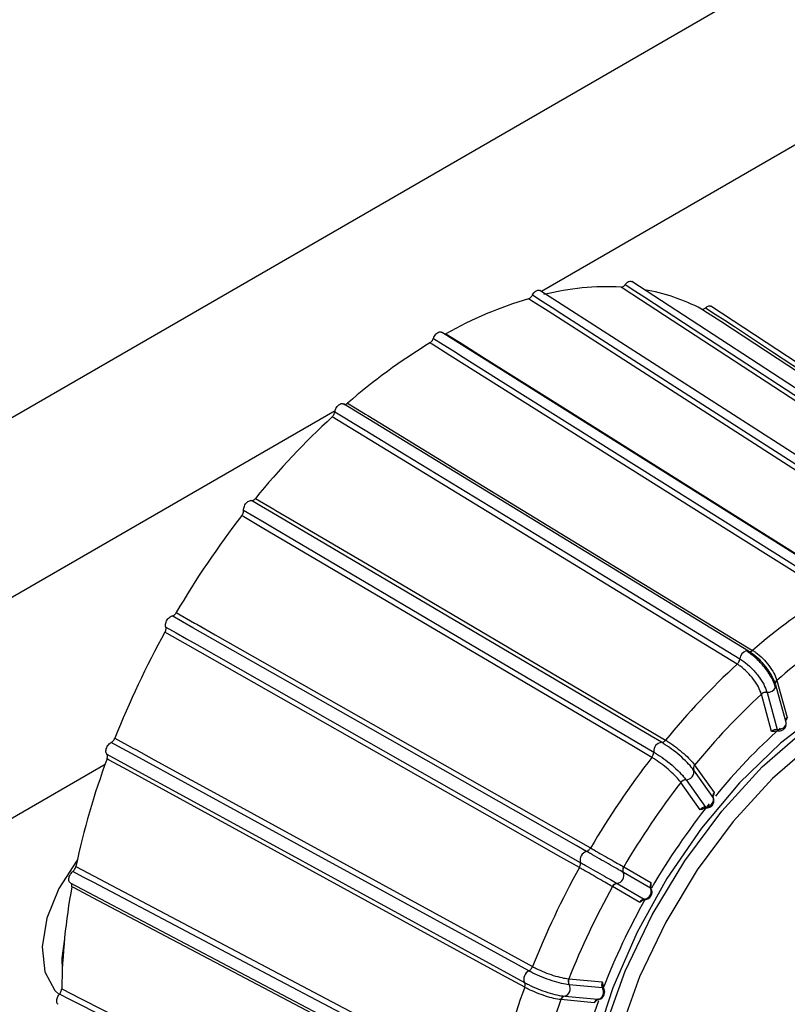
# Model space of a CAD drawing. Extents: x 5 to 297, y -3 to 205.
# Tile 30 of 38: x 231.53 to 234.26, y 99.23 to 102.72. Entities that reach past the tile are written whole.
import ezdxf

# ---------------------------------------------------------------- set-up
doc = ezdxf.new("R2010")
doc.units = 0
doc.layers.get('0').update_dxf_attribs({"linetype": 'CONTINUOUS'})

msp = doc.modelspace()

# ---------------------------------------------------------------- linework, layer by layer
at = {"color": 7, "linetype": 'CONTINUOUS'}
for p, q in [((231.0773, 101.0617), (235.8172, 103.798)), ((235.0871, 100.8906), (233.7059, 101.7909)), ((234.779, 100.8609), (233.3797, 101.7594)), ((235.3525, 100.8081), (233.9868, 101.7036)), ((234.4491, 100.721), (233.0306, 101.6114)), ((234.1199, 100.4806), (232.6822, 101.357)), ((234.0801, 100.4344), (232.6424, 101.3107)), ((234.1206, 100.4801), (234.1213, 100.4798)), ((234.2535, 100.2276), (234.2172, 100.3596)), ((234.2208, 100.3765), (234.2571, 100.2446)), ((234.1658, 100.3276), (234.1657, 100.3283)), ((234.2022, 100.1957), (234.1658, 100.3276)), ((234.1857, 100.3348), (234.1859, 100.3341)), ((234.1859, 100.3341), (234.222, 100.2029)), ((231.1065, 99.6581), (231.8365, 100.0796)), ((233.929, 100.0763), (233.998, 99.979)), ((233.926, 100.0581), (233.9256, 100.0587)), ((233.9945, 99.9614), (233.926, 100.0581)), ((233.8799, 100.0147), (233.8796, 100.0152)), ((233.9489, 99.9174), (233.8799, 100.0147)), ((233.8983, 100.0245), (233.8987, 100.0239)), ((233.8987, 100.0239), (233.9672, 99.9272)), ((231.7327, 99.7167), (233.2225, 98.9316)), ((233.6762, 99.6952), (233.6756, 99.6956)), ((233.7725, 99.6396), (233.6762, 99.6952)), ((233.6772, 99.7153), (233.7741, 99.6593)), ((231.7132, 99.6587), (233.203, 98.8736)), ((233.6534, 99.6567), (233.654, 99.6564)), ((233.654, 99.6564), (233.7503, 99.6007)), ((233.6372, 99.6452), (233.6368, 99.6455)), ((233.7342, 99.5893), (233.6372, 99.6452)), ((233.4824, 99.3181), (233.6007, 99.3073)), ((231.6577, 99.2771), (231.6741, 99.2621)), ((233.484, 99.2973), (233.4834, 99.2974)), ((233.6016, 99.2865), (233.484, 99.2973)), ((233.4543, 99.2444), (233.4538, 99.2445)), ((233.5726, 99.2336), (233.4543, 99.2444)), ((233.4678, 99.2564), (233.4684, 99.2564)), ((233.4684, 99.2564), (233.586, 99.2456)), ((233.5877, 99.2456), (233.586, 99.2456))]:
    msp.add_line(p, q, dxfattribs=at)
at = {"color": 1, "linetype": 'CONTINUOUS'}
for p, q in [((236.0986, 103.3219), (233.3856, 101.7557)), ((232.6532, 101.3329), (231.361, 100.5869)), ((232.697, 101.3581), (232.6884, 101.3532))]:
    msp.add_line(p, q, dxfattribs=at)
at = {"color": 7, "linetype": 'CONTINUOUS', "flags": 128}
for points in [[(235.0495, 100.871), (234.988, 100.9111), (234.7417, 101.0716), (233.7371, 101.7264), (233.6756, 101.7665), (233.6683, 101.7713)], [(233.683, 101.7806), (233.7173, 101.7583), (233.7519, 101.7357), (233.7862, 101.7134), (233.9234, 101.6239), (234.4722, 101.2662), (235.0643, 100.8803)], [(234.7387, 100.8317), (234.6764, 100.8717), (234.4269, 101.0319), (233.4092, 101.6854), (233.3469, 101.7255), (233.3395, 101.7302)], [(233.3535, 101.7436), (233.3882, 101.7213), (233.4233, 101.6988), (233.458, 101.6765), (233.597, 101.5872), (234.153, 101.2302), (234.7527, 100.845)], [(235.3193, 100.798), (235.2584, 100.8379), (235.0149, 100.9975), (234.0216, 101.6488), (233.9608, 101.6888), (233.9535, 101.6935)], [(233.968, 101.6982), (234.0019, 101.6759), (234.0361, 101.6535), (234.07, 101.6313), (234.2057, 101.5423), (234.7483, 101.1865), (235.3338, 100.8027)], [(233.0019, 101.5896), (233.0371, 101.5675), (233.0727, 101.5452), (233.1079, 101.5231), (233.2488, 101.4346), (233.8124, 101.0809), (234.4204, 100.6992)], [(233.0463, 101.6059), (233.1095, 101.5662), (233.117, 101.5615), (233.1802, 101.5218), (233.4332, 101.363), (234.4648, 100.7155)], [(234.4081, 100.6827), (234.3448, 100.7224), (234.092, 100.8812), (233.0603, 101.5288), (232.9971, 101.5685), (232.9896, 101.5732)], [(232.697, 101.3594), (232.7611, 101.3203), (232.7687, 101.3157), (232.8328, 101.2766), (233.0892, 101.1203), (234.1347, 100.483)], [(232.6522, 101.3292), (232.6879, 101.3074), (232.7239, 101.2855), (232.7596, 101.2637), (232.9024, 101.1766), (233.4737, 100.8284), (234.0899, 100.4528)], [(232.3705, 101.0221), (232.4353, 100.9839), (232.443, 100.9793), (232.5079, 100.9411), (232.7675, 100.7882), (233.826, 100.1647)], [(233.8113, 100.157), (233.7751, 100.1783), (233.6305, 100.2634), (233.0522, 100.6041), (232.4283, 100.9716), (232.3921, 100.9929), (232.3557, 101.0144)], [(233.7772, 100.1034), (233.7123, 100.1417), (233.4528, 100.2945), (232.3942, 100.9181), (232.3293, 100.9563), (232.3216, 100.9609)], [(232.3283, 100.98), (232.3644, 100.9587), (232.4008, 100.9372), (232.437, 100.916), (232.5816, 100.8308), (233.1599, 100.4901), (233.7838, 100.1226)], [(233.5453, 99.7702), (233.5087, 99.7909), (233.3626, 99.8739), (232.7782, 100.2055), (232.1477, 100.5634), (232.1112, 100.5841), (232.0744, 100.605)], [(232.0888, 100.617), (232.1544, 100.5798), (232.1622, 100.5754), (232.2277, 100.5382), (232.49, 100.3893), (233.5597, 99.7822)], [(232.0521, 100.5659), (232.0886, 100.5452), (232.1254, 100.5243), (232.162, 100.5036), (232.3081, 100.4206), (232.8925, 100.0889), (233.5229, 99.7311)], [(233.5199, 99.7125), (233.4544, 99.7497), (233.1922, 99.8986), (232.1224, 100.5057), (232.0568, 100.543), (232.0491, 100.5474)], [(234.2162, 100.362), (234.2155, 100.3637), (234.2154, 100.3639)], [(234.4274, 100.2975), (234.3859, 100.2707), (234.2342, 100.1544), (234.0887, 100.0136), (233.9531, 99.852), (233.8309, 99.6738), (233.7252, 99.4836), (233.6389, 99.2863), (233.5742, 99.087), (233.5327, 98.8908), (233.5154, 98.703), (233.523, 98.5282), (233.5551, 98.3712), (233.6109, 98.2358), (233.689, 98.1257), (233.7873, 98.0436), (233.8214, 98.0244)], [(233.8379, 98.0159), (233.7899, 98.0443), (233.6918, 98.1328), (233.6155, 98.2504), (233.563, 98.3939), (233.5356, 98.5594), (233.5343, 98.7425), (233.5589, 98.938), (233.6088, 99.1407), (233.6827, 99.345), (233.7786, 99.5454), (233.8937, 99.7364), (234.0251, 99.9128), (234.1691, 100.0697), (234.3217, 100.203), (234.4789, 100.3089)], [(234.5064, 100.2606), (234.3539, 100.1579), (234.2058, 100.0285), (234.0661, 99.8762), (233.9386, 99.7051), (233.8268, 99.5197), (233.7338, 99.3253), (233.6621, 99.127), (233.6136, 98.9303), (233.5897, 98.7405), (233.5911, 98.5629), (233.6176, 98.4023), (233.6686, 98.263), (233.7289, 98.1658)], [(233.3408, 99.3462), (233.3039, 99.3663), (233.1567, 99.4468), (232.5676, 99.7686), (231.9321, 100.1159), (231.8953, 100.136), (231.8582, 100.1563)], [(231.8713, 100.1718), (231.9374, 100.1356), (231.9452, 100.1314), (232.0113, 100.0952), (232.2757, 99.9508), (233.3538, 99.3616)], [(231.8425, 100.1152), (231.8793, 100.095), (231.9165, 100.0748), (231.9533, 100.0546), (232.1005, 99.9742), (232.6896, 99.6523), (233.3251, 99.305)], [(233.3259, 99.2883), (233.2598, 99.3244), (232.9955, 99.4688), (231.9173, 100.058), (231.8512, 100.0942), (231.8434, 100.0984)], [(231.7375, 99.7388), (231.7347, 99.7354), (231.6722, 99.639), (231.63, 99.5339), (231.6128, 99.4314), (231.6224, 99.3426), (231.6577, 99.2771)], [(233.2117, 98.9137), (233.1747, 98.9332), (233.0267, 99.0112), (232.4348, 99.3232), (231.7961, 99.6597), (231.7592, 99.6792), (231.7219, 99.6988)], [(233.2083, 98.8596), (233.1419, 98.8946), (232.8763, 99.0346), (231.7928, 99.6055), (231.7264, 99.6405), (231.7185, 99.6447)], [(231.6925, 99.4606), (231.6835, 99.3913), (231.6844, 99.3502)], [(231.6825, 99.2828), (231.749, 99.2488), (231.7569, 99.2448), (231.8234, 99.2109), (232.0895, 99.0751), (233.1747, 98.5214)], [(233.1668, 98.5024), (233.1297, 98.5213), (232.9815, 98.5969), (232.3887, 98.8994), (231.749, 99.2258), (231.712, 99.2447), (231.6746, 99.2637)]]:
    msp.add_lwpolyline(points, dxfattribs=at)
at = {"color": 1, "linetype": 'CONTINUOUS', "flags": 128}
for points in [[(233.775, 99.637), (233.7742, 99.6381), (233.7725, 99.6396)], [(233.7539, 99.5999), (233.7524, 99.6), (233.7503, 99.6007)]]:
    msp.add_lwpolyline(points, dxfattribs=at)
at = {"color": 7, "linetype": 'CONTINUOUS'}
for centre, radius, start, end in [((233.6204, 100.8356), 0.9369, 87.0702, 103.9596), ((233.6391, 101.0957), 0.6754, 62.2508, 80.5249), ((233.755, 100.3426), 1.4485, 106.6709, 119.2942), ((234.0957, 99.7525), 2.1304, 121.2816, 131.038), ((234.5337, 99.2566), 2.7922, 132.6368, 140.7813), ((234.8537, 98.9959), 3.205, 142.1876, 149.6159), ((235.4549, 98.9634), 2.013, 121.3359, 130.9836), ((234.8578, 98.9881), 3.2125, 150.9625, 158.3793), ((235.4662, 98.9398), 1.9014, 121.4, 130.9196), ((234.1148, 100.4712), 0.0106, 61.5836, 105.5226), ((235.8687, 98.4949), 2.6383, 132.6822, 140.7359), ((234.2046, 100.3564), 0.0129, 338.3785, 14.1932), ((235.857, 98.4972), 2.4921, 132.7357, 140.6825), ((234.1835, 100.3075), 0.0273, 85.3464, 130.6394), ((234.1835, 100.307), 0.0272, 84.9328, 130.532), ((235.6784, 98.593), 2.1665, 131.8404, 140.6638), ((233.8155, 100.1255), 0.0318, 97.5901, 185.2326), ((234.4818, 99.1267), 2.8116, 159.7815, 167.8883), ((236.171, 98.2485), 3.0284, 142.229, 149.5745), ((233.9411, 100.0653), 0.0169, 137.4149, 203.0333), ((233.9416, 100.0648), 0.017, 137.6162, 203.1919), ((233.8992, 100.0517), 0.0273, 268.0787, 14.744), ((236.1426, 98.2645), 2.8606, 142.2778, 149.5257), ((233.8986, 100.0003), 0.0242, 90.8399, 141.9735), ((233.8989, 99.9998), 0.0241, 90.4921, 141.8722), ((235.9352, 98.382), 2.499, 141.4719, 149.7891), ((233.556, 99.7381), 0.0338, 108.536, 192.04), ((236.1749, 98.2411), 3.0355, 151.0039, 158.3379), ((233.6497, 99.6846), 0.0282, 277.5874, 22.9886), ((233.6943, 99.7045), 0.0207, 148.0507, 205.6662), ((233.6948, 99.7043), 0.0208, 148.2139, 205.8971), ((233.6553, 99.6358), 0.0209, 95.1327, 152.4251), ((233.6557, 99.6355), 0.0209, 94.8545, 152.3078), ((233.837, 99.2512), 2.1547, 169.4778, 179.1607), ((236.1463, 98.2575), 2.8672, 151.0526, 158.2893), ((235.9415, 98.3739), 2.5085, 150.7243, 158.6934), ((233.3545, 99.3174), 0.0319, 115.4685, 202.8332), ((233.5042, 99.3094), 0.0241, 158.4832, 209.9182), ((233.5048, 99.3094), 0.024, 158.6365, 210.2119), ((235.8196, 98.3721), 2.6567, 159.8267, 167.8431), ((233.4603, 99.2827), 0.0273, 285.8598, 32.4419), ((235.8106, 98.3812), 2.5095, 159.8799, 167.7899), ((233.4701, 99.2395), 0.0171, 97.824, 163.0402), ((233.4707, 99.2394), 0.0171, 97.6229, 162.8804), ((235.6365, 98.4856), 2.1836, 159.7843, 168.679)]:
    msp.add_arc(centre, radius, start, end, dxfattribs=at)
at = {"color": 1, "linetype": 'CONTINUOUS'}
for centre, radius, start, end in [((234.1249, 100.4488), 0.0351, 111.4783, 173.4561), ((234.2289, 100.3663), 0.0137, 127.4455, 190.0208), ((234.2292, 100.3656), 0.0138, 127.6721, 190.042), ((234.1888, 100.3659), 0.0313, 264.3266, 332.8637), ((234.2287, 100.2038), 0.00676, 187.8448, 252.6498), ((233.9723, 99.9306), 0.00611, 213.1747, 266.4144), ((233.6012, 99.2804), 0.0061, 34.1038, 86.8018)]:
    msp.add_arc(centre, radius, start, end, dxfattribs=at)
msp.add_ellipse((234.2708, 100.238), major_axis=(0.0189, 0.0067), ratio=0.639126, start_param=2.137284, end_param=3.046197, dxfattribs=at)
at = {"color": 7, "linetype": 'CONTINUOUS'}
for centre, major_axis, ratio, start_param, end_param in [((234.2159, 100.1891), (0.0189, 0.0067), 0.639126, 1.027723, 2.137284), ((234.0114, 99.972), (0.0158, 0.0123), 0.722449, 1.888889, 2.99845), ((233.9623, 99.9105), (0.0158, 0.0123), 0.722449, 0.779328, 1.888889), ((233.7872, 99.6519), (0.01, 0.0173), 0.751852, 1.576394, 2.685955), ((233.7473, 99.5819), (0.01, 0.0173), 0.751852, 0.466833, 1.576394), ((233.6135, 99.2994), (0.0027, 0.0198), 0.724379, 1.262561, 2.372122), ((233.5855, 99.2257), (0.0027, 0.0198), 0.724379, 0.153, 1.262561)]:
    msp.add_ellipse(centre, major_axis=major_axis, ratio=ratio, start_param=start_param, end_param=end_param, dxfattribs=at)
for points, knots in [([(233.683, 101.7806), (233.6848, 101.7827), (233.6882, 101.787), (233.6944, 101.7911), (233.7001, 101.7926), (233.7041, 101.7924), (233.7055, 101.7909), (233.7057, 101.7907)], [0, 0, 0, 0, 0.2386567, 0.4773135, 0.7159702, 0.9546269, 1, 1, 1, 1]), ([(233.3535, 101.7436), (233.3549, 101.746), (233.3578, 101.7509), (233.3636, 101.7566), (233.3696, 101.7601), (233.3753, 101.7614), (233.3783, 101.76), (233.3797, 101.7594)], [0, 0, 0, 0, 0.20179, 0.40358, 0.60537, 0.80716, 1, 1, 1, 1]), ([(233.6683, 101.7713), (233.6697, 101.7714), (233.6727, 101.7716), (233.6776, 101.7746), (233.681, 101.7779), (233.6827, 101.7802), (233.683, 101.7806)], [0, 0, 0, 0, 0.306402, 0.612797, 0.919391, 1, 1, 1, 1]), ([(233.3395, 101.7302), (233.341, 101.7309), (233.3442, 101.7322), (233.3489, 101.7365), (233.3519, 101.7406), (233.3532, 101.7431), (233.3535, 101.7436)], [0, 0, 0, 0, 0.306402, 0.612797, 0.919391, 1, 1, 1, 1]), ([(233.9535, 101.6935), (233.9548, 101.6931), (233.9573, 101.6922), (233.9621, 101.6936), (233.9657, 101.696), (233.9676, 101.6978), (233.968, 101.6982)], [0, 0, 0, 0, 0.306402, 0.612797, 0.919391, 1, 1, 1, 1]), ([(233.968, 101.6982), (233.9699, 101.6999), (233.9738, 101.7032), (233.9798, 101.7052), (233.9843, 101.7053), (233.9861, 101.7038), (233.9866, 101.7034)], [0, 0, 0, 0, 0.292455, 0.58491, 0.877366, 1, 1, 1, 1]), ([(233.0019, 101.5896), (233.0029, 101.5922), (233.005, 101.5973), (233.01, 101.6042), (233.0158, 101.6095), (233.0218, 101.6125), (233.027, 101.6132), (233.0294, 101.6118), (233.0304, 101.6112)], [0, 0, 0, 0, 0.174999, 0.349998, 0.524997, 0.699996, 0.874995, 1, 1, 1, 1]), ([(232.9896, 101.5732), (232.9911, 101.5743), (232.9943, 101.5766), (232.9985, 101.5819), (233.0008, 101.5865), (233.0017, 101.5891), (233.0019, 101.5896)], [0, 0, 0, 0, 0.306402, 0.612797, 0.9193913, 1, 1, 1, 1]), ([(233.0417, 101.6045), (233.0428, 101.6046), (233.0443, 101.6048), (233.0458, 101.6057), (233.0463, 101.6059)], [0, 0, 0, 0, 0.73925, 1, 1, 1, 1]), ([(232.6522, 101.3292), (232.6528, 101.3317), (232.6539, 101.3368), (232.6578, 101.3445), (232.6629, 101.3511), (232.6689, 101.3559), (232.6748, 101.3584), (232.6794, 101.3584), (232.6815, 101.3572), (232.6821, 101.3569)], [0, 0, 0, 0, 0.1546, 0.3092, 0.4638, 0.6184, 0.773, 0.927601, 1, 1, 1, 1]), ([(232.6836, 101.3562), (232.6845, 101.3557), (232.6867, 101.3546), (232.691, 101.3554), (232.6947, 101.3574), (232.6966, 101.359), (232.697, 101.3594)], [0, 0, 0, 0, 0.267441, 0.591991, 0.916223, 1, 1, 1, 1]), ([(232.6424, 101.3107), (232.6439, 101.3123), (232.6468, 101.3154), (232.6502, 101.3214), (232.6517, 101.3261), (232.6521, 101.3286), (232.6522, 101.3292)], [0, 0, 0, 0, 0.306402, 0.612797, 0.919391, 1, 1, 1, 1]), ([(232.3557, 101.0144), (232.3571, 101.0143), (232.3599, 101.0141), (232.3648, 101.0165), (232.3683, 101.0196), (232.3701, 101.0217), (232.3705, 101.0221)], [0, 0, 0, 0, 0.3070079, 0.614028, 0.9207477, 1, 1, 1, 1]), ([(232.3283, 100.98), (232.3283, 100.9823), (232.3283, 100.987), (232.331, 100.9949), (232.3351, 101.0024), (232.3405, 101.0087), (232.3465, 101.013), (232.3517, 101.0148), (232.3546, 101.0145), (232.3557, 101.0144)], [0, 0, 0, 0, 0.150484, 0.300967, 0.451451, 0.601935, 0.752418, 0.902902, 1, 1, 1, 1]), ([(232.3216, 100.9609), (232.3229, 100.9627), (232.3254, 100.9664), (232.3277, 100.9727), (232.3284, 100.9773), (232.3283, 100.9795), (232.3283, 100.98)], [0, 0, 0, 0, 0.306402, 0.612797, 0.919391, 1, 1, 1, 1]), ([(232.0521, 100.5659), (232.0516, 100.5679), (232.0506, 100.5719), (232.0517, 100.5795), (232.0546, 100.5873), (232.0591, 100.5946), (232.0646, 100.6004), (232.07, 100.6039), (232.0732, 100.6047), (232.0744, 100.605)], [0, 0, 0, 0, 0.150484, 0.300967, 0.451451, 0.601935, 0.752418, 0.902902, 1, 1, 1, 1]), ([(232.0744, 100.605), (232.076, 100.6055), (232.0791, 100.6064), (232.0839, 100.6102), (232.087, 100.6141), (232.0885, 100.6165), (232.0888, 100.617)], [0, 0, 0, 0, 0.307008, 0.614028, 0.920748, 1, 1, 1, 1]), ([(232.0491, 100.5474), (232.05, 100.5494), (232.052, 100.5534), (232.0531, 100.5596), (232.0528, 100.5637), (232.0522, 100.5655), (232.0521, 100.5659)], [0, 0, 0, 0, 0.306402, 0.612797, 0.919391, 1, 1, 1, 1]), ([(234.2166, 100.3517), (234.2124, 100.363), (234.204, 100.3858), (234.1778, 100.4235), (234.1457, 100.4581), (234.1232, 100.4737), (234.112, 100.4815)], [0, 0, 0, 0, 0.2503695, 0.5004955, 0.7503737, 1, 1, 1, 1]), ([(234.2162, 100.362), (234.2129, 100.3711), (234.2064, 100.3893), (234.1864, 100.4199), (234.1616, 100.4484), (234.1385, 100.4686), (234.125, 100.4772), (234.1206, 100.4801)], [0, 0, 0, 0, 0.22259, 0.445284, 0.668029, 0.890783, 1, 1, 1, 1]), ([(234.1347, 100.483), (234.1386, 100.4805), (234.1505, 100.4728), (234.1712, 100.4548), (234.1935, 100.4292), (234.2116, 100.4017), (234.2176, 100.3854), (234.2206, 100.3772)], [0, 0, 0, 0, 0.1060174, 0.3294489, 0.5529344, 0.7764621, 1, 1, 1, 1]), ([(234.0801, 100.4344), (234.0813, 100.4356), (234.0837, 100.4381), (234.0866, 100.4428), (234.0889, 100.4479), (234.0896, 100.4511), (234.0899, 100.4528)], [0, 0, 0, 0, 0.25, 0.5, 0.75, 1, 1, 1, 1]), ([(234.1657, 100.3283), (234.1627, 100.3365), (234.1568, 100.3529), (234.1388, 100.3805), (234.1165, 100.4061), (234.0959, 100.4241), (234.084, 100.4319), (234.0801, 100.4344)], [0, 0, 0, 0, 0.2235379, 0.4470656, 0.6705511, 0.8939826, 1, 1, 1, 1]), ([(234.0899, 100.4528), (234.0944, 100.4499), (234.1078, 100.4413), (234.1309, 100.4211), (234.1557, 100.3926), (234.1758, 100.3621), (234.1824, 100.3439), (234.1857, 100.3348)], [0, 0, 0, 0, 0.109217, 0.331971, 0.554716, 0.77741, 1, 1, 1, 1]), ([(234.2206, 100.3772), (234.2206, 100.3772), (234.2207, 100.3769), (234.2207, 100.3767), (234.2208, 100.3765)], [0, 0, 0, 0, 0.04216, 1, 1, 1, 1]), ([(234.2267, 100.1977), (234.2276, 100.1975), (234.2312, 100.197), (234.2383, 100.1988), (234.2463, 100.2034), (234.252, 100.2106), (234.2544, 100.2185), (234.2548, 100.2246), (234.2535, 100.2273), (234.2533, 100.2276)], [0, 0, 0, 0, 0.055255, 0.236131, 0.451183, 0.633233, 0.807642, 0.979706, 1, 1, 1, 1]), ([(234.2571, 100.2446), (234.2571, 100.2445), (234.2555, 100.2405), (234.2538, 100.2366), (234.2521, 100.2327)], [0, 0, 0, 0, 0.021656, 1, 1, 1, 1]), ([(234.216, 100.1967), (234.2147, 100.1963), (234.2098, 100.1946), (234.2054, 100.1954), (234.2022, 100.1957), (234.2022, 100.1957)], [0, 0, 0, 0, 0.266511, 0.986778, 1, 1, 1, 1]), ([(234.2162, 100.1961), (234.2176, 100.1965), (234.2212, 100.1975), (234.2246, 100.1974), (234.2267, 100.1974)], [0, 0, 0, 0, 0.374519, 1, 1, 1, 1]), ([(231.8425, 100.1152), (231.8416, 100.1166), (231.8396, 100.1196), (231.8391, 100.1264), (231.8405, 100.134), (231.8438, 100.1418), (231.8486, 100.1488), (231.8537, 100.1537), (231.8569, 100.1556), (231.8582, 100.1563)], [0, 0, 0, 0, 0.150484, 0.300967, 0.451451, 0.601935, 0.752418, 0.902902, 1, 1, 1, 1]), ([(231.8582, 100.1563), (231.8598, 100.1573), (231.863, 100.1592), (231.8674, 100.1642), (231.87, 100.1687), (231.8711, 100.1712), (231.8713, 100.1718)], [0, 0, 0, 0, 0.307008, 0.614028, 0.920748, 1, 1, 1, 1]), ([(233.8113, 100.157), (233.8124, 100.1569), (233.8146, 100.1567), (233.8185, 100.1582), (233.8224, 100.1608), (233.8248, 100.1634), (233.826, 100.1647)], [0, 0, 0, 0, 0.25, 0.5, 0.75, 1, 1, 1, 1]), ([(233.9256, 100.0587), (233.9202, 100.0655), (233.9093, 100.0793), (233.8837, 100.1039), (233.8547, 100.1279), (233.8295, 100.1459), (233.8158, 100.1542), (233.8113, 100.157)], [0, 0, 0, 0, 0.2225903, 0.445284, 0.6680289, 0.8907827, 1, 1, 1, 1]), ([(233.826, 100.1647), (233.83, 100.1623), (233.8422, 100.1548), (233.8647, 100.1388), (233.8908, 100.1172), (233.914, 100.0952), (233.9238, 100.0829), (233.9287, 100.0767)], [0, 0, 0, 0, 0.106017, 0.329449, 0.552934, 0.776462, 1, 1, 1, 1]), ([(231.8434, 100.0984), (231.844, 100.1005), (231.8452, 100.1046), (231.8451, 100.1102), (231.8439, 100.1136), (231.8428, 100.1149), (231.8425, 100.1152)], [0, 0, 0, 0, 0.306402, 0.612797, 0.919391, 1, 1, 1, 1]), ([(233.7772, 100.1034), (233.7782, 100.105), (233.7802, 100.108), (233.7824, 100.113), (233.7838, 100.1181), (233.7838, 100.1211), (233.7838, 100.1226)], [0, 0, 0, 0, 0.25, 0.5, 0.75, 1, 1, 1, 1]), ([(233.7838, 100.1226), (233.7883, 100.1198), (233.8021, 100.1115), (233.8272, 100.0936), (233.8563, 100.0696), (233.882, 100.045), (233.8929, 100.0313), (233.8983, 100.0245)], [0, 0, 0, 0, 0.1092173, 0.3319711, 0.554716, 0.7774097, 1, 1, 1, 1]), ([(233.8796, 100.0152), (233.8747, 100.0214), (233.865, 100.0338), (233.8419, 100.0559), (233.8158, 100.0776), (233.7933, 100.0936), (233.7811, 100.1011), (233.7772, 100.1034)], [0, 0, 0, 0, 0.223538, 0.447066, 0.670551, 0.893983, 1, 1, 1, 1]), ([(233.9287, 100.0767), (233.9287, 100.0767), (233.9288, 100.0766), (233.9289, 100.0764), (233.929, 100.0763)], [0, 0, 0, 0, 0.04216, 1, 1, 1, 1]), ([(233.998, 99.979), (233.998, 99.9789), (233.9972, 99.9748), (233.9961, 99.9706), (233.9951, 99.9665)], [0, 0, 0, 0, 0.020489, 1, 1, 1, 1]), ([(233.9672, 99.9272), (233.9698, 99.9274), (233.975, 99.9278), (233.9827, 99.9314), (233.9893, 99.9368), (233.9941, 99.9435), (233.9965, 99.9509), (233.9964, 99.957), (233.995, 99.9603), (233.9945, 99.9614)], [0, 0, 0, 0, 0.1520627, 0.303355, 0.4546791, 0.6064855, 0.7588066, 0.9114554, 1, 1, 1, 1]), ([(233.972, 99.9249), (233.973, 99.9248), (233.9767, 99.9244), (233.9832, 99.9268), (233.9905, 99.9318), (233.9958, 99.9393), (233.998, 99.9478), (233.9977, 99.9547), (233.9959, 99.9581), (233.9954, 99.959)], [0, 0, 0, 0, 0.061466, 0.225181, 0.407724, 0.592592, 0.768797, 0.938736, 1, 1, 1, 1]), ([(233.9951, 99.9604), (233.995, 99.9609), (233.9947, 99.9618), (233.9943, 99.9641), (233.9951, 99.9662), (233.9952, 99.9664)], [0, 0, 0, 0, 0.441974, 0.926843, 1, 1, 1, 1]), ([(233.9614, 99.922), (233.9609, 99.9217), (233.9567, 99.9191), (233.9525, 99.9184), (233.949, 99.9175), (233.9489, 99.9174)], [0, 0, 0, 0, 0.131799, 0.98435, 1, 1, 1, 1]), ([(233.9616, 99.9218), (233.9635, 99.9226), (233.9673, 99.9242), (233.9704, 99.9244), (233.972, 99.9245)], [0, 0, 0, 0, 0.510246, 1, 1, 1, 1]), ([(233.5453, 99.7702), (233.5465, 99.7706), (233.549, 99.7713), (233.5529, 99.774), (233.5566, 99.7776), (233.5586, 99.7806), (233.5597, 99.7822)], [0, 0, 0, 0, 0.25, 0.5, 0.75, 1, 1, 1, 1]), ([(233.6756, 99.6956), (233.6684, 99.6997), (233.6539, 99.7081), (233.6235, 99.7256), (233.5908, 99.7443), (233.5639, 99.7596), (233.5499, 99.7676), (233.5453, 99.7702)], [0, 0, 0, 0, 0.22259, 0.445284, 0.668029, 0.890783, 1, 1, 1, 1]), ([(233.5597, 99.7822), (233.5637, 99.7799), (233.5762, 99.7728), (233.6002, 99.7591), (233.6296, 99.7424), (233.6571, 99.7267), (233.6702, 99.7193), (233.6767, 99.7155)], [0, 0, 0, 0, 0.106017, 0.329449, 0.552934, 0.776462, 1, 1, 1, 1]), ([(233.5199, 99.7125), (233.5207, 99.7142), (233.5223, 99.7175), (233.5235, 99.7226), (233.5239, 99.7273), (233.5233, 99.7298), (233.5229, 99.7311)], [0, 0, 0, 0, 0.25, 0.5, 0.75, 1, 1, 1, 1]), ([(233.5229, 99.7311), (233.5276, 99.7285), (233.5415, 99.7205), (233.5685, 99.7052), (233.6012, 99.6866), (233.6317, 99.6691), (233.6462, 99.6608), (233.6534, 99.6567)], [0, 0, 0, 0, 0.109217, 0.331971, 0.554716, 0.77741, 1, 1, 1, 1]), ([(231.7139, 99.6584), (231.7125, 99.6593), (231.7097, 99.6611), (231.7076, 99.6666), (231.7075, 99.6735), (231.7093, 99.6813), (231.713, 99.6889), (231.7175, 99.695), (231.7206, 99.6977), (231.7219, 99.6988)], [0, 0, 0, 0, 0.150484, 0.300967, 0.451451, 0.601935, 0.752418, 0.902902, 1, 1, 1, 1]), ([(231.7219, 99.6988), (231.7234, 99.7002), (231.7264, 99.7031), (231.7301, 99.7089), (231.732, 99.7136), (231.7326, 99.7161), (231.7327, 99.7167)], [0, 0, 0, 0, 0.307008, 0.614028, 0.920748, 1, 1, 1, 1]), ([(233.6368, 99.6455), (233.6303, 99.6493), (233.6172, 99.6569), (233.5898, 99.6726), (233.5605, 99.6895), (233.5364, 99.7032), (233.524, 99.7103), (233.5199, 99.7125)], [0, 0, 0, 0, 0.223538, 0.447066, 0.670551, 0.893983, 1, 1, 1, 1]), ([(233.6767, 99.7155), (233.6767, 99.7155), (233.6769, 99.7154), (233.677, 99.7153), (233.6772, 99.7153)], [0, 0, 0, 0, 0.04216, 1, 1, 1, 1]), ([(231.7185, 99.6447), (231.7187, 99.6466), (231.7191, 99.6506), (231.7178, 99.6553), (231.7159, 99.657), (231.7149, 99.6578)], [0, 0, 0, 0, 0.336918, 0.673827, 1, 1, 1, 1]), ([(233.7741, 99.6593), (233.7741, 99.6592), (233.7742, 99.655), (233.7739, 99.6506), (233.7736, 99.6464)], [0, 0, 0, 0, 0.018394, 1, 1, 1, 1]), ([(233.7503, 99.6007), (233.7527, 99.6011), (233.7576, 99.6018), (233.7645, 99.6061), (233.7701, 99.6123), (233.7739, 99.6199), (233.7755, 99.6281), (233.7747, 99.6349), (233.7731, 99.6383), (233.7725, 99.6396)], [0, 0, 0, 0, 0.152063, 0.303355, 0.454679, 0.606485, 0.758807, 0.911455, 1, 1, 1, 1]), ([(233.7539, 99.6001), (233.7544, 99.6), (233.7575, 99.5997), (233.7633, 99.602), (233.7702, 99.6065), (233.7757, 99.614), (233.7782, 99.6229), (233.7778, 99.6312), (233.7755, 99.6353), (233.7747, 99.6369)], [0, 0, 0, 0, 0.030085, 0.18765, 0.349616, 0.524766, 0.720979, 0.894764, 1, 1, 1, 1]), ([(233.775, 99.637), (233.7746, 99.638), (233.7738, 99.6401), (233.7732, 99.6437), (233.7737, 99.6461), (233.7738, 99.6463)], [0, 0, 0, 0, 0.464657, 0.938258, 1, 1, 1, 1]), ([(233.745, 99.5962), (233.7415, 99.5938), (233.7379, 99.5914), (233.7342, 99.5893), (233.7342, 99.5893)], [0, 0, 0, 0, 0.981632, 1, 1, 1, 1]), ([(233.7451, 99.5961), (233.7454, 99.5964), (233.7473, 99.5981), (233.7508, 99.5994), (233.7529, 99.5997), (233.7539, 99.5999)], [0, 0, 0, 0, 0.092508, 0.578013, 1, 1, 1, 1]), ([(233.3408, 99.3462), (233.342, 99.3469), (233.3446, 99.3485), (233.3482, 99.3522), (233.3515, 99.3566), (233.3531, 99.3599), (233.3538, 99.3616)], [0, 0, 0, 0, 0.25, 0.5, 0.75, 1, 1, 1, 1]), ([(233.4834, 99.2974), (233.4747, 99.2986), (233.4575, 99.3011), (233.4233, 99.3108), (233.3879, 99.3237), (233.3596, 99.3362), (233.3454, 99.3437), (233.3408, 99.3462)], [0, 0, 0, 0, 0.22259, 0.445284, 0.668029, 0.890783, 1, 1, 1, 1]), ([(233.3538, 99.3616), (233.3579, 99.3594), (233.3706, 99.3527), (233.3958, 99.3416), (233.4277, 99.3301), (233.4585, 99.3215), (233.474, 99.3193), (233.4818, 99.3182)], [0, 0, 0, 0, 0.106017, 0.329449, 0.552934, 0.776462, 1, 1, 1, 1]), ([(233.4818, 99.3182), (233.4818, 99.3182), (233.482, 99.3182), (233.4822, 99.3181), (233.4824, 99.3181)], [0, 0, 0, 0, 0.04216, 1, 1, 1, 1]), ([(233.6007, 99.3073), (233.6007, 99.3072), (233.6017, 99.3036), (233.6032, 99.2997), (233.6031, 99.2948), (233.6031, 99.2942)], [0, 0, 0, 0, 0.0158001, 0.8765346, 1, 1, 1, 1]), ([(231.6746, 99.2637), (231.676, 99.2655), (231.6787, 99.269), (231.6814, 99.2753), (231.6824, 99.2799), (231.6825, 99.2823), (231.6825, 99.2828)], [0, 0, 0, 0, 0.307008, 0.614028, 0.920748, 1, 1, 1, 1]), ([(233.3251, 99.305), (233.3297, 99.3025), (233.3439, 99.295), (233.3722, 99.2825), (233.4077, 99.2697), (233.4419, 99.2601), (233.4591, 99.2576), (233.4678, 99.2564)], [0, 0, 0, 0, 0.1092173, 0.3319711, 0.554716, 0.7774097, 1, 1, 1, 1]), ([(233.3259, 99.2883), (233.3264, 99.29), (233.3274, 99.2934), (233.3276, 99.2981), (233.327, 99.3022), (233.3257, 99.3041), (233.3251, 99.305)], [0, 0, 0, 0, 0.25, 0.5, 0.75, 1, 1, 1, 1]), ([(233.4538, 99.2445), (233.446, 99.2456), (233.4305, 99.2479), (233.3998, 99.2567), (233.3679, 99.2683), (233.3426, 99.2794), (233.33, 99.2861), (233.3259, 99.2883)], [0, 0, 0, 0, 0.223538, 0.447066, 0.670551, 0.893983, 1, 1, 1, 1]), ([(233.586, 99.2456), (233.5882, 99.246), (233.5926, 99.2468), (233.5984, 99.2514), (233.6029, 99.258), (233.6054, 99.2661), (233.6058, 99.2746), (233.6042, 99.2816), (233.6023, 99.2852), (233.6016, 99.2865)], [0, 0, 0, 0, 0.152063, 0.303355, 0.454679, 0.606485, 0.758807, 0.911455, 1, 1, 1, 1]), ([(233.5872, 99.2457), (233.5875, 99.2457), (233.5904, 99.2453), (233.5959, 99.2476), (233.6025, 99.252), (233.6074, 99.2588), (233.61, 99.2672), (233.6099, 99.2762), (233.6073, 99.2814), (233.6062, 99.2837)], [0, 0, 0, 0, 0.015283, 0.177025, 0.331281, 0.48781, 0.657248, 0.847278, 1, 1, 1, 1]), ([(233.6063, 99.2838), (233.6055, 99.2853), (233.6041, 99.2881), (233.6036, 99.2922), (233.6034, 99.2942)], [0, 0, 0, 0, 0.526684, 1, 1, 1, 1]), ([(231.6705, 99.2279), (231.6703, 99.2279), (231.6685, 99.2283), (231.6663, 99.2315), (231.6645, 99.2371), (231.6649, 99.2443), (231.6672, 99.2521), (231.6707, 99.2589), (231.6735, 99.2624), (231.6746, 99.2637)], [0, 0, 0, 0, 0.0165874, 0.1907896, 0.3649917, 0.5391938, 0.7133959, 0.887598, 1, 1, 1, 1]), ([(233.5818, 99.2424), (233.5789, 99.2394), (233.5758, 99.2364), (233.5727, 99.2336), (233.5726, 99.2336)], [0, 0, 0, 0, 0.979419, 1, 1, 1, 1]), ([(233.582, 99.2422), (233.5824, 99.2427), (233.5839, 99.2444), (233.586, 99.2453), (233.5868, 99.2455), (233.5873, 99.2455)], [0, 0, 0, 0, 0.142362, 0.593491, 1, 1, 1, 1])]:
    msp.add_open_spline(points, degree=3, knots=knots, dxfattribs=at)
at = {"color": 1, "linetype": 'CONTINUOUS'}
for points, knots in [([(234.1219, 100.4795), (234.1224, 100.4793), (234.1239, 100.4785), (234.1269, 100.4788), (234.1308, 100.4801), (234.1334, 100.482), (234.1347, 100.483)], [0, 0, 0, 0, 0.152594, 0.435063, 0.717531, 1, 1, 1, 1]), ([(234.222, 100.2029), (234.2247, 100.2029), (234.2301, 100.2028), (234.2384, 100.2053), (234.2455, 100.2093), (234.251, 100.2148), (234.2538, 100.2208), (234.2543, 100.2253), (234.2535, 100.2274), (234.2534, 100.2276)], [0, 0, 0, 0, 0.16324, 0.325653, 0.488099, 0.651064, 0.814581, 0.97845, 1, 1, 1, 1])]:
    msp.add_open_spline(points, degree=3, knots=knots, dxfattribs=at)

doc.saveas('drawing.dxf')
